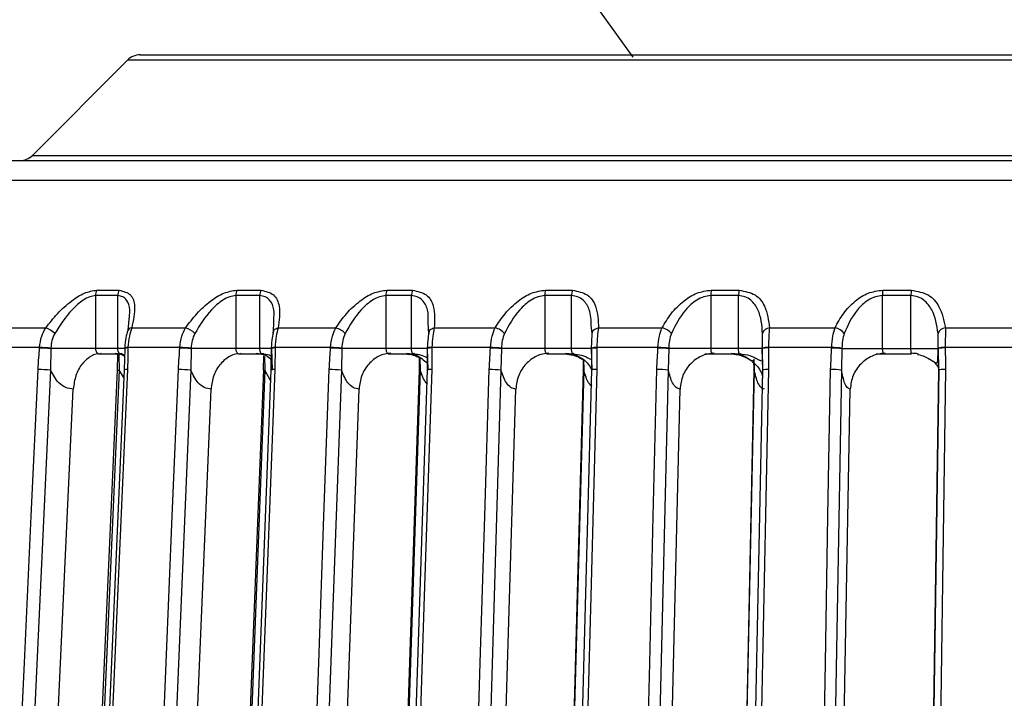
# Model space of a CAD drawing. Header units: millimetres. Extents: x -225 to 252, y -98 to 272.
# Tile 9 of 20: x -75 to -19, y 38 to 77. Entities that reach past the tile are written whole.
import ezdxf

# ---------------------------------------------------------------- set-up
doc = ezdxf.new("R2010")
doc.units = ezdxf.units.MM

msp = doc.modelspace()

# ---------------------------------------------------------------- linework, layer by layer
at = {"color": 7, "linetype": 'Continuous', "lineweight": 25}
for p, q in [((-43.501, 79.382), (-39.966, 74.466)), ((-67.978, 74.6), (-3.749, 74.6)), ((-68.685, 74.307), (-74.099, 68.893)), ((-3.704, 74.307), (-68.685, 74.307)), ((-74.099, 68.893), (-3.014, 68.893)), ((-99.558, 68.6), (99.558, 68.6)), ((101.901, 67.474), (-101.901, 67.474)), ((-70.438, 61.237), (-69.17, 61.237)), ((-62.476, 61.237), (-61.11, 61.237)), ((-53.949, 61.237), (-52.497, 61.237)), ((-44.933, 61.237), (-43.409, 61.237)), ((-35.51, 61.237), (-33.927, 61.237)), ((-25.766, 61.237), (-24.138, 61.237)), ((-70.51, 60.925), (-70.51, 57.913)), ((-69.241, 60.925), (-70.51, 60.925)), ((-69.241, 57.913), (-69.241, 60.925)), ((-62.54, 60.925), (-62.54, 57.913)), ((-61.173, 60.925), (-62.54, 60.925)), ((-61.173, 57.913), (-61.173, 60.925)), ((-54.004, 60.925), (-54.004, 57.913)), ((-52.551, 60.925), (-54.004, 60.925)), ((-52.551, 57.913), (-52.551, 60.925)), ((-44.979, 60.925), (-44.979, 57.913)), ((-43.453, 60.925), (-44.979, 60.925)), ((-43.453, 57.913), (-43.453, 60.925)), ((-35.547, 60.925), (-35.547, 57.913)), ((-33.962, 60.925), (-35.547, 60.925)), ((-33.962, 57.913), (-33.962, 60.925)), ((-25.793, 60.925), (-25.793, 57.913)), ((-24.163, 60.925), (-25.793, 60.925)), ((-24.163, 57.913), (-24.163, 60.925)), ((-68.658, 58.963), (-68.588, 59.75)), ((-60.394, 58.776), (-60.382, 59.523)), ((-51.567, 58.776), (-51.6, 59.364)), ((-76.16, 59.088), (-73.34, 59.088)), ((-68.455, 59.088), (-65.393, 59.088)), ((-60.13, 59.088), (-56.854, 59.088)), ((-51.26, 59.088), (-47.8, 59.088)), ((-42.274, 58.776), (-42.332, 59.235)), ((-41.926, 59.088), (-38.313, 59.088)), ((-32.213, 59.088), (-28.479, 59.088)), ((-22.615, 58.377), (-22.625, 58.776)), ((-22.207, 59.088), (-17.168, 59.088)), ((-22.616, 57.942), (-22.615, 58.377)), ((-73.691, 57.977), (-76.407, 57.977)), ((-73.05, 57.913), (-73.071, 56.691)), ((-68.82, 57.913), (-73.05, 57.913)), ((-68.853, 57.93), (-68.876, 56.713)), ((-68.852, 57.959), (-68.853, 57.931)), ((-65.717, 57.977), (-68.666, 57.977)), ((-65.077, 57.913), (-65.099, 56.691)), ((-60.509, 57.913), (-65.077, 57.913)), ((-60.528, 57.927), (-60.543, 56.71)), ((-60.527, 57.956), (-60.528, 57.928)), ((-60.459, 56.691), (-60.486, 57.913)), ((-57.149, 57.977), (-60.303, 57.977)), ((-56.514, 57.913), (-56.538, 56.691)), ((-51.635, 57.913), (-56.514, 57.913)), ((-51.66, 57.925), (-51.666, 56.707)), ((-51.659, 57.953), (-51.66, 57.924)), ((-51.606, 56.691), (-51.635, 57.913)), ((-48.062, 57.977), (-51.394, 57.977)), ((-47.439, 57.913), (-47.465, 56.691)), ((-42.316, 57.913), (-47.439, 57.913)), ((-42.328, 57.95), (-42.328, 57.921)), ((-42.328, 57.923), (-42.326, 56.704)), ((-42.286, 56.691), (-42.316, 57.913)), ((-38.541, 57.977), (-42.02, 57.977)), ((-37.934, 57.913), (-37.962, 56.691)), ((-32.614, 57.913), (-37.934, 57.913)), ((-32.617, 57.947), (-32.618, 57.918)), ((-32.614, 57.913), (-32.618, 57.918)), ((-32.616, 57.921), (-32.606, 56.702)), ((-32.583, 56.691), (-32.614, 57.913)), ((-28.67, 57.977), (-32.265, 57.977)), ((-28.087, 57.913), (-28.115, 56.691)), ((-28.087, 57.913), (-22.616, 57.913)), ((-22.616, 57.943), (-22.616, 57.915)), ((-22.585, 56.691), (-22.616, 57.913)), ((-22.611, 57.92), (-22.595, 56.7)), ((-17.237, 57.977), (-22.218, 57.977)), ((-70.262, 57.613), (-69.097, 57.613)), ((-69.26, 57.582), (-69.277, 56.713)), ((-69.182, 57.57), (-69.164, 56.691)), ((-69.08, 57.613), (-68.86, 57.58)), ((-62.314, 57.613), (-61.053, 57.613)), ((-60.963, 57.513), (-60.973, 56.71)), ((-60.905, 57.462), (-60.888, 56.691)), ((-53.808, 57.613), (-52.453, 57.613)), ((-52.118, 57.412), (-52.122, 56.707)), ((-52.077, 57.396), (-52.061, 56.691)), ((-44.811, 57.613), (-43.374, 57.613)), ((-42.803, 57.331), (-42.802, 56.704)), ((-42.777, 57.312), (-42.762, 56.691)), ((-35.87, 57.613), (-33.919, 57.613)), ((-33.104, 57.251), (-33.1, 56.702)), ((-33.092, 57.309), (-33.076, 56.691)), ((-26.15, 57.613), (-24.157, 57.613)), ((-68.896, 56.266), (-69.164, 56.691)), ((-60.565, 56.109), (-60.888, 56.691)), ((-74.325, 0.8), (-71.773, 55.614)), ((-66.217, 0.8), (-63.943, 55.614)), ((-57.509, 0.8), (-55.534, 55.614)), ((-48.28, 0.8), (-46.622, 55.614)), ((-38.614, 0.8), (-37.288, 55.614)), ((-28.598, 0.8), (-27.616, 55.614))]:
    msp.add_line(p, q, dxfattribs=at)
at = {"color": 7, "linetype": 'Continuous', "lineweight": 25, "flags": 128}
for points in [[(-60.394, 58.776), (-60.405, 58.829), (-60.402, 58.881), (-60.386, 58.93), (-60.357, 58.974), (-60.315, 59.013), (-60.263, 59.046), (-60.2, 59.071), (-60.13, 59.088)], [(-51.567, 58.776), (-51.572, 58.829), (-51.563, 58.881), (-51.541, 58.93), (-51.506, 58.974), (-51.459, 59.013), (-51.401, 59.046), (-51.334, 59.071), (-51.26, 59.088)], [(-42.274, 58.776), (-42.272, 58.829), (-42.257, 58.881), (-42.229, 58.93), (-42.188, 58.974), (-42.136, 59.013), (-42.074, 59.046), (-42.003, 59.071), (-41.926, 59.088)], [(-73.693, 57.948), (-73.692, 57.964), (-73.691, 57.977)], [(-73.049, 57.942), (-73.05, 57.926), (-73.05, 57.913)], [(-68.852, 57.959), (-68.852, 57.96), (-68.85, 57.962)], [(-68.666, 57.977), (-68.667, 57.961), (-68.667, 57.948)], [(-65.719, 57.948), (-65.718, 57.964), (-65.717, 57.977)], [(-65.075, 57.942), (-65.076, 57.926), (-65.077, 57.913)], [(-60.527, 57.956), (-60.524, 57.96), (-60.523, 57.96)], [(-60.303, 57.977), (-60.304, 57.961), (-60.304, 57.948)], [(-57.15, 57.948), (-57.149, 57.964), (-57.149, 57.977)], [(-56.512, 57.942), (-56.513, 57.926), (-56.514, 57.913)], [(-51.659, 57.953), (-51.659, 57.954), (-51.652, 57.959)], [(-51.394, 57.977), (-51.395, 57.961), (-51.395, 57.948)], [(-48.063, 57.948), (-48.063, 57.964), (-48.062, 57.977)], [(-47.438, 57.942), (-47.438, 57.926), (-47.439, 57.913)], [(-42.02, 57.977), (-42.02, 57.961), (-42.02, 57.948)], [(-38.542, 57.948), (-38.541, 57.964), (-38.541, 57.977)], [(-37.934, 57.942), (-37.934, 57.926), (-37.934, 57.913)], [(-32.265, 57.977), (-32.265, 57.961), (-32.265, 57.948)], [(-28.671, 57.948), (-28.67, 57.964), (-28.67, 57.977)], [(-28.086, 57.942), (-28.086, 57.926), (-28.087, 57.913)], [(-22.218, 57.977), (-22.218, 57.961), (-22.218, 57.948)], [(-75.54, 18.872), (-74.941, 31.742), (-74.553, 40.07), (-74.166, 48.398), (-73.778, 56.725)], [(-73.071, 56.691), (-74.058, 35.493), (-74.833, 18.837)], [(-69.277, 56.714), (-70.085, 38.379), (-70.945, 18.861)], [(-69.164, 56.691), (-70.098, 35.493), (-70.831, 18.837)], [(-68.876, 56.714), (-69.679, 38.379), (-70.534, 18.86)], [(-68.691, 56.725), (-69.255, 43.855), (-69.62, 35.527), (-69.984, 27.2), (-70.349, 18.872)], [(-67.37, 18.872), (-66.837, 31.742), (-66.491, 40.07), (-66.146, 48.398), (-65.8, 56.725)], [(-65.099, 56.691), (-65.979, 35.493), (-66.669, 18.837)], [(-60.972, 56.713), (-61.683, 38.377), (-62.44, 18.859)], [(-60.888, 56.691), (-61.71, 35.493), (-62.356, 18.837)], [(-60.541, 56.712), (-61.248, 38.377), (-61.999, 18.859)], [(-60.319, 56.725), (-60.815, 43.855), (-61.136, 35.527), (-61.456, 27.2), (-61.777, 18.872)], [(-58.59, 18.872), (-58.127, 31.742), (-57.827, 40.07), (-57.527, 48.398), (-57.227, 56.725)], [(-56.538, 56.691), (-57.302, 35.493), (-57.902, 18.837)], [(-52.118, 56.711), (-52.726, 38.376), (-53.373, 18.858)], [(-52.061, 56.691), (-52.764, 35.493), (-53.316, 18.837)], [(-51.662, 56.711), (-52.265, 38.376), (-52.907, 18.858)], [(-51.401, 56.725), (-51.824, 43.855), (-52.098, 35.527), (-52.372, 27.2), (-52.646, 18.872)], [(-49.28, 18.872), (-48.89, 31.742), (-48.639, 40.07), (-48.387, 48.398), (-48.135, 56.725)], [(-47.465, 56.691), (-48.106, 35.493), (-48.61, 18.837)], [(-42.795, 56.71), (-43.295, 38.374), (-43.827, 18.856)], [(-42.762, 56.691), (-43.34, 35.493), (-43.793, 18.837)], [(-42.318, 56.71), (-42.812, 38.374), (-43.338, 18.856)], [(-42.018, 56.725), (-42.365, 43.855), (-42.589, 35.527), (-42.813, 27.2), (-43.038, 18.872)], [(-42.762, 56.691), (-42.792, 56.698), (-42.802, 56.704), (-42.802, 56.704)], [(-39.523, 18.872), (-39.211, 31.742), (-39.01, 40.07), (-38.809, 48.398), (-38.607, 56.725)], [(-37.962, 56.691), (-38.475, 35.493), (-38.878, 18.837)], [(-33.089, 56.708), (-33.475, 38.373), (-33.886, 18.855)], [(-33.076, 56.691), (-33.523, 35.493), (-33.874, 18.837)], [(-32.595, 56.708), (-32.975, 38.373), (-33.38, 18.855)], [(-33.076, 56.691), (-33.097, 56.698), (-33.1, 56.702)], [(-32.254, 56.725), (-32.521, 43.855), (-32.694, 35.527), (-32.867, 27.2), (-33.04, 18.872)], [(-29.408, 18.872), (-29.177, 31.742), (-29.028, 40.07), (-28.879, 48.398), (-28.73, 56.725)], [(-28.115, 56.691), (-28.495, 35.493), (-28.793, 18.837)], [(-23.382, 1.3), (-22.936, 32.319), (-22.585, 56.691)], [(-22.579, 56.707), (-22.968, 29.682), (-23.376, 1.285)], [(-22.198, 56.725), (-22.469, 37.869), (-22.645, 25.668), (-22.82, 13.467), (-22.996, 1.265)], [(-22.198, 56.725), (-22.292, 56.725), (-22.378, 56.723), (-22.453, 56.72), (-22.515, 56.715), (-22.56, 56.71), (-22.588, 56.704), (-22.596, 56.698), (-22.585, 56.691)]]:
    msp.add_lwpolyline(points, dxfattribs=at)
at = {"color": 7, "linetype": 'Continuous', "lineweight": 25}
for centre, radius, start, end in [((-67.978, 73.6), 1, 90, 135), ((-74.807, 69.6), 1, 270, 315), ((-69.833, 60.933), 0.677, 153.295, 180.6739), ((-68.553, 60.933), 0.687, 153.7397, 180.6821), ((-61.792, 60.934), 0.749, 156.1172, 180.7095), ((-60.41, 60.934), 0.763, 156.6082, 180.7119), ((-53.154, 60.935), 0.851, 159.2135, 180.7069), ((-51.68, 60.935), 0.871, 159.7477, 180.7024), ((-43.976, 60.936), 1.004, 162.5618, 180.6618), ((-42.417, 60.936), 1.036, 163.1348, 180.6502), ((-34.296, 60.937), 1.251, 166.1324, 180.5737), ((-32.656, 60.937), 1.306, 166.7385, 180.5553), ((-24.089, 60.938), 1.703, 169.8874, 180.4461), ((-22.348, 60.938), 1.815, 170.5198, 180.4218), ((-73.722, 57.881), 1.266, 44.9544, 72.4039), ((-68.442, 58.829), 0.259, 92.8431, 165.3865), ((-65.7, 57.975), 1.154, 43.8984, 74.5798), ((-57.101, 58.059), 1.058, 42.6235, 76.4944), ((-47.998, 58.138), 0.971, 41.0805, 78.2173), ((-38.47, 58.214), 0.888, 39.2191, 79.8045), ((-32.211, 58.694), 0.394, 90.2294, 167.9926), ((-28.601, 58.29), 0.807, 36.9844, 81.3022), ((-22.195, 58.636), 0.453, 91.607, 161.9786), ((-73.91, 47.91), 10.04, 85.0888, 88.7623), ((-73.909, 47.929), 10.05, 85.0901, 88.758), ((-68.72, 57.515), 0.436, 83.0821, 107.7477), ((-68.7, 57.258), 0.719, 87.2825, 102.0112), ((-65.878, 48.984), 8.966, 84.8682, 88.9806), ((-65.878, 49.004), 8.974, 84.8697, 88.9763), ((-60.362, 57.357), 0.594, 84.4278, 106.2535), ((-60.336, 56.939), 1.038, 88.1922, 100.3804), ((-57.261, 50.02), 7.929, 84.5918, 89.1986), ((-57.26, 50.041), 7.936, 84.5936, 89.1941), ((-51.454, 57.103), 0.847, 85.9973, 104.0485), ((-51.44, 56.78), 1.198, 87.8208, 100.1844), ((-48.132, 51.033), 6.916, 84.2445, 89.4286), ((-48.132, 51.055), 6.922, 84.2467, 89.4239), ((-42.082, 56.921), 1.057, 86.6273, 103.4307), ((-42.083, 56.893), 1.057, 86.6213, 103.4262), ((-38.574, 52.02), 5.928, 83.8056, 89.6857), ((-38.574, 52.043), 5.934, 83.8084, 89.6807), ((-32.355, 56.903), 1.049, 85.0875, 104.4951), ((-32.355, 56.93), 1.05, 85.101, 104.4873), ((-28.671, 52.975), 4.973, 83.2453, 89.9905), ((-28.671, 52.998), 4.978, 83.2489, 89.9849), ((-22.31, 56.676), 1.304, 85.9662, 103.6064), ((-22.313, 56.734), 1.218, 85.5157, 104.3964), ((-73.818, 48.65), 8.075, 84.6928, 89.7182), ((-69.173, 56.95), 0.26, 246.1869, 272.0072), ((-68.745, 56.148), 0.58, 84.6945, 103.1361), ((-65.806, 49.473), 7.253, 84.4075, 89.9544), ((-60.903, 56.825), 0.135, 238.2879, 276.3012), ((-60.391, 56.134), 0.596, 83.0748, 104.7772), ((-57.203, 50.317), 6.409, 84.0466, 90.213), ((-52.066, 56.794), 0.103, 237.5599, 273.1155), ((-51.481, 55.97), 0.759, 83.9934, 104.1147), ((-48.085, 51.173), 5.553, 83.5876, 90.5116), ((-42.092, 55.281), 1.447, 87.0615, 99.0027), ((-38.535, 52.025), 4.701, 82.9974, 90.8751), ((-32.341, 55.36), 1.368, 86.3633, 101.1885), ((-28.639, 52.855), 3.871, 82.2256, 91.3417)]:
    msp.add_arc(centre, radius, start, end, dxfattribs=at)
for points, knots in [([(-73.34, 59.088), (-73.125, 59.364), (-72.695, 59.915), (-71.942, 60.599), (-71.142, 61.121), (-70.672, 61.198), (-70.438, 61.237)], [0, 0, 0, 0, 0.280224, 0.560337, 0.78079, 1, 1, 1, 1]), ([(-69.17, 61.237), (-68.928, 61.173), (-68.441, 61.044), (-68.207, 60.212), (-68.361, 59.513), (-68.455, 59.088)], [0, 0, 0, 0, 0.279254, 0.560993, 1, 1, 1, 1]), ([(-65.393, 59.088), (-65.189, 59.364), (-64.78, 59.915), (-64.036, 60.599), (-63.225, 61.121), (-62.725, 61.198), (-62.476, 61.237)], [0, 0, 0, 0, 0.280224, 0.560337, 0.78079, 1, 1, 1, 1]), ([(-61.11, 61.237), (-60.843, 61.173), (-60.307, 61.044), (-59.974, 60.212), (-60.071, 59.513), (-60.13, 59.088)], [0, 0, 0, 0, 0.2792542, 0.5609928, 1, 1, 1, 1]), ([(-56.854, 59.088), (-56.662, 59.364), (-56.279, 59.915), (-55.55, 60.599), (-54.735, 61.121), (-54.21, 61.198), (-53.949, 61.237)], [0, 0, 0, 0, 0.2802238, 0.5603374, 0.7807901, 1, 1, 1, 1]), ([(-52.497, 61.237), (-52.208, 61.173), (-51.627, 61.044), (-51.198, 60.212), (-51.237, 59.513), (-51.26, 59.088)], [0, 0, 0, 0, 0.279254, 0.560993, 1, 1, 1, 1]), ([(-47.8, 59.088), (-47.622, 59.364), (-47.268, 59.915), (-46.561, 60.599), (-45.749, 61.121), (-45.205, 61.198), (-44.933, 61.237)], [0, 0, 0, 0, 0.280224, 0.560337, 0.78079, 1, 1, 1, 1]), ([(-43.409, 61.237), (-43.1, 61.173), (-42.48, 61.044), (-41.958, 60.212), (-41.938, 59.513), (-41.926, 59.088)], [0, 0, 0, 0, 0.279254, 0.560993, 1, 1, 1, 1]), ([(-38.313, 59.088), (-38.151, 59.364), (-37.828, 59.915), (-37.15, 60.599), (-36.349, 61.121), (-35.79, 61.198), (-35.51, 61.237)], [0, 0, 0, 0, 0.280224, 0.560337, 0.78079, 1, 1, 1, 1]), ([(-33.927, 61.237), (-33.602, 61.173), (-32.947, 61.044), (-32.339, 60.212), (-32.26, 59.513), (-32.213, 59.088)], [0, 0, 0, 0, 0.279254, 0.560993, 1, 1, 1, 1]), ([(-28.479, 59.088), (-28.335, 59.364), (-28.047, 59.915), (-27.403, 60.599), (-26.62, 61.121), (-26.05, 61.198), (-25.766, 61.237)], [0, 0, 0, 0, 0.2802238, 0.5603374, 0.7807901, 1, 1, 1, 1]), ([(-24.138, 61.237), (-23.799, 61.173), (-23.117, 61.044), (-22.426, 60.212), (-22.29, 59.513), (-22.207, 59.088)], [0, 0, 0, 0, 0.279254, 0.560993, 1, 1, 1, 1]), ([(-70.51, 60.925), (-70.617, 60.911), (-70.843, 60.883), (-71.32, 60.618), (-72.075, 59.945), (-72.526, 59.243), (-72.826, 58.776)], [0, 0, 0, 0, 0.119166, 0.251245, 0.501201, 1, 1, 1, 1]), ([(-68.588, 59.75), (-68.57, 59.876), (-68.519, 60.233), (-68.676, 60.616), (-68.936, 60.883), (-69.143, 60.911), (-69.241, 60.925)], [0, 0, 0, 0, 0.214402, 0.606728, 0.813463, 1, 1, 1, 1]), ([(-62.54, 60.925), (-62.655, 60.911), (-62.896, 60.883), (-63.39, 60.618), (-64.151, 59.945), (-64.581, 59.243), (-64.868, 58.776)], [0, 0, 0, 0, 0.119166, 0.251245, 0.501201, 1, 1, 1, 1]), ([(-60.382, 59.523), (-60.363, 59.728), (-60.323, 60.165), (-60.539, 60.617), (-60.843, 60.883), (-61.067, 60.911), (-61.173, 60.925)], [0, 0, 0, 0, 0.305798, 0.652481, 0.835164, 1, 1, 1, 1]), ([(-54.004, 60.925), (-54.125, 60.911), (-54.38, 60.883), (-54.886, 60.618), (-55.646, 59.945), (-56.052, 59.243), (-56.322, 58.776)], [0, 0, 0, 0, 0.119166, 0.251245, 0.501201, 1, 1, 1, 1]), ([(-51.6, 59.364), (-51.592, 59.624), (-51.576, 60.118), (-51.855, 60.617), (-52.198, 60.883), (-52.437, 60.911), (-52.551, 60.925)], [0, 0, 0, 0, 0.358132, 0.67868, 0.847591, 1, 1, 1, 1]), ([(-44.979, 60.925), (-45.105, 60.911), (-45.371, 60.883), (-45.885, 60.618), (-46.637, 59.945), (-47.015, 59.243), (-47.266, 58.776)], [0, 0, 0, 0, 0.119166, 0.251245, 0.501201, 1, 1, 1, 1]), ([(-42.332, 59.235), (-42.341, 59.54), (-42.358, 60.08), (-42.701, 60.617), (-43.08, 60.883), (-43.333, 60.911), (-43.453, 60.925)], [0, 0, 0, 0, 0.395166, 0.697219, 0.856384, 1, 1, 1, 1]), ([(-35.547, 60.925), (-35.677, 60.911), (-35.952, 60.883), (-36.469, 60.618), (-37.206, 59.945), (-37.552, 59.243), (-37.782, 58.776)], [0, 0, 0, 0, 0.119166, 0.251245, 0.501201, 1, 1, 1, 1]), ([(-32.597, 58.776), (-32.635, 59.243), (-32.694, 59.945), (-33.16, 60.618), (-33.572, 60.883), (-33.837, 60.911), (-33.962, 60.925)], [0, 0, 0, 0, 0.498093, 0.748745, 0.880824, 1, 1, 1, 1]), ([(-25.793, 60.925), (-25.926, 60.911), (-26.206, 60.883), (-26.722, 60.618), (-27.438, 59.945), (-27.749, 59.243), (-27.956, 58.776)], [0, 0, 0, 0, 0.119166, 0.251245, 0.501201, 1, 1, 1, 1]), ([(-22.625, 58.776), (-22.694, 59.243), (-22.799, 59.945), (-23.32, 60.618), (-23.76, 60.883), (-24.033, 60.911), (-24.163, 60.925)], [0, 0, 0, 0, 0.498093, 0.748745, 0.880824, 1, 1, 1, 1]), ([(-73.691, 57.977), (-73.665, 58.198), (-73.617, 58.603), (-73.426, 58.936), (-73.34, 59.088)], [0, 0, 0, 0, 0.54608, 1, 1, 1, 1]), ([(-72.826, 58.776), (-72.887, 58.646), (-73.01, 58.386), (-73.036, 58.09), (-73.049, 57.942)], [0, 0, 0, 0, 0.499171, 1, 1, 1, 1]), ([(-68.678, 58.946), (-68.717, 58.812), (-68.805, 58.512), (-68.834, 58.158), (-68.85, 57.962)], [0, 0, 0, 0, 0.446692, 1, 1, 1, 1]), ([(-68.455, 59.088), (-68.504, 58.936), (-68.613, 58.603), (-68.647, 58.198), (-68.666, 57.977)], [0, 0, 0, 0, 0.45392, 1, 1, 1, 1]), ([(-65.717, 57.977), (-65.694, 58.198), (-65.65, 58.603), (-65.473, 58.936), (-65.393, 59.088)], [0, 0, 0, 0, 0.54608, 1, 1, 1, 1]), ([(-64.868, 58.776), (-64.925, 58.646), (-65.04, 58.386), (-65.063, 58.09), (-65.075, 57.942)], [0, 0, 0, 0, 0.499171, 1, 1, 1, 1]), ([(-60.386, 58.929), (-60.417, 58.798), (-60.485, 58.503), (-60.51, 58.154), (-60.523, 57.96)], [0, 0, 0, 0, 0.445764, 1, 1, 1, 1]), ([(-60.13, 59.088), (-60.17, 58.936), (-60.258, 58.603), (-60.287, 58.198), (-60.303, 57.977)], [0, 0, 0, 0, 0.45392, 1, 1, 1, 1]), ([(-57.149, 57.977), (-57.127, 58.198), (-57.088, 58.603), (-56.927, 58.936), (-56.854, 59.088)], [0, 0, 0, 0, 0.54608, 1, 1, 1, 1]), ([(-56.322, 58.776), (-56.375, 58.646), (-56.48, 58.386), (-56.502, 58.09), (-56.512, 57.942)], [0, 0, 0, 0, 0.499171, 1, 1, 1, 1]), ([(-51.551, 58.912), (-51.573, 58.783), (-51.621, 58.493), (-51.641, 58.15), (-51.652, 57.959)], [0, 0, 0, 0, 0.444791, 1, 1, 1, 1]), ([(-51.26, 59.088), (-51.291, 58.936), (-51.357, 58.603), (-51.381, 58.198), (-51.394, 57.977)], [0, 0, 0, 0, 0.45392, 1, 1, 1, 1]), ([(-48.062, 57.977), (-48.044, 58.198), (-48.01, 58.603), (-47.865, 58.936), (-47.8, 59.088)], [0, 0, 0, 0, 0.54608, 1, 1, 1, 1]), ([(-47.266, 58.776), (-47.314, 58.646), (-47.41, 58.386), (-47.428, 58.09), (-47.438, 57.942)], [0, 0, 0, 0, 0.499171, 1, 1, 1, 1]), ([(-42.315, 57.942), (-42.311, 58.09), (-42.302, 58.386), (-42.283, 58.646), (-42.274, 58.776)], [0, 0, 0, 0, 0.500158, 1, 1, 1, 1]), ([(-41.926, 59.088), (-41.947, 58.936), (-41.992, 58.603), (-42.01, 58.198), (-42.02, 57.977)], [0, 0, 0, 0, 0.45392, 1, 1, 1, 1]), ([(-38.541, 57.977), (-38.525, 58.198), (-38.496, 58.603), (-38.37, 58.936), (-38.313, 59.088)], [0, 0, 0, 0, 0.54608, 1, 1, 1, 1]), ([(-37.782, 58.776), (-37.825, 58.646), (-37.91, 58.386), (-37.926, 58.09), (-37.934, 57.942)], [0, 0, 0, 0, 0.499171, 1, 1, 1, 1]), ([(-32.613, 57.942), (-32.61, 58.09), (-32.605, 58.386), (-32.599, 58.646), (-32.597, 58.776)], [0, 0, 0, 0, 0.500158, 1, 1, 1, 1]), ([(-32.213, 59.088), (-32.223, 58.936), (-32.246, 58.603), (-32.258, 58.198), (-32.265, 57.977)], [0, 0, 0, 0, 0.45392, 1, 1, 1, 1]), ([(-28.67, 57.977), (-28.657, 58.198), (-28.634, 58.603), (-28.527, 58.936), (-28.479, 59.088)], [0, 0, 0, 0, 0.54608, 1, 1, 1, 1]), ([(-27.956, 58.776), (-27.993, 58.646), (-28.066, 58.386), (-28.079, 58.09), (-28.086, 57.942)], [0, 0, 0, 0, 0.499171, 1, 1, 1, 1]), ([(-22.207, 59.088), (-22.208, 58.936), (-22.208, 58.603), (-22.214, 58.198), (-22.218, 57.977)], [0, 0, 0, 0, 0.45392, 1, 1, 1, 1]), ([(-73.778, 56.725), (-73.763, 56.954), (-73.735, 57.361), (-73.706, 57.769), (-73.693, 57.948)], [0, 0, 0, 0, 0.56, 1, 1, 1, 1]), ([(-70.51, 57.913), (-70.508, 57.889), (-70.506, 57.84), (-70.484, 57.769), (-70.449, 57.704), (-70.401, 57.654), (-70.345, 57.622), (-70.287, 57.61), (-70.228, 57.617), (-70.191, 57.638), (-70.173, 57.648)], [0, 0, 0, 0, 0.116521, 0.238651, 0.366507, 0.500188, 0.624936, 0.749815, 0.874834, 1, 1, 1, 1]), ([(-69.389, 57.648), (-69.289, 57.641), (-69.106, 57.627), (-68.937, 57.542), (-68.861, 57.504)], [0, 0, 0, 0, 0.549098, 1, 1, 1, 1]), ([(-69.004, 57.648), (-69.016, 57.638), (-69.042, 57.617), (-69.084, 57.61), (-69.125, 57.622), (-69.162, 57.652), (-69.193, 57.698), (-69.219, 57.758), (-69.237, 57.832), (-69.24, 57.886), (-69.241, 57.913)], [0, 0, 0, 0, 0.124899, 0.249862, 0.374892, 0.49999, 0.616706, 0.738838, 0.866554, 1, 1, 1, 1]), ([(-68.667, 57.948), (-68.671, 57.72), (-68.676, 57.312), (-68.686, 56.905), (-68.691, 56.725)], [0, 0, 0, 0, 0.559999, 1, 1, 1, 1]), ([(-65.8, 56.725), (-65.786, 56.954), (-65.759, 57.361), (-65.731, 57.769), (-65.719, 57.948)], [0, 0, 0, 0, 0.56, 1, 1, 1, 1]), ([(-62.54, 57.913), (-62.539, 57.889), (-62.537, 57.84), (-62.517, 57.769), (-62.484, 57.704), (-62.441, 57.654), (-62.39, 57.622), (-62.337, 57.61), (-62.283, 57.617), (-62.249, 57.638), (-62.232, 57.648)], [0, 0, 0, 0, 0.116521, 0.238651, 0.366507, 0.500188, 0.624936, 0.749815, 0.874834, 1, 1, 1, 1]), ([(-61.388, 57.648), (-61.281, 57.638), (-61.066, 57.619), (-60.741, 57.498), (-60.564, 57.325), (-60.471, 57.234)], [0, 0, 0, 0, 0.32038, 0.64181, 1, 1, 1, 1]), ([(-60.973, 57.648), (-60.983, 57.638), (-61.005, 57.617), (-61.041, 57.61), (-61.076, 57.622), (-61.106, 57.652), (-61.132, 57.698), (-61.154, 57.758), (-61.17, 57.832), (-61.172, 57.886), (-61.173, 57.913)], [0, 0, 0, 0, 0.124899, 0.249862, 0.374892, 0.49999, 0.616706, 0.738838, 0.866554, 1, 1, 1, 1]), ([(-60.304, 57.948), (-60.306, 57.72), (-60.309, 57.312), (-60.316, 56.905), (-60.319, 56.725)], [0, 0, 0, 0, 0.559999, 1, 1, 1, 1]), ([(-57.227, 56.725), (-57.213, 56.954), (-57.188, 57.361), (-57.162, 57.769), (-57.15, 57.948)], [0, 0, 0, 0, 0.56, 1, 1, 1, 1]), ([(-53.728, 57.648), (-53.843, 57.639), (-54.072, 57.621), (-54.511, 57.45), (-55.001, 57.077), (-55.427, 56.406), (-55.498, 55.878), (-55.534, 55.614)], [0, 0, 0, 0, 0.125224, 0.250859, 0.500561, 0.749813, 1, 1, 1, 1]), ([(-54.004, 57.913), (-54.003, 57.889), (-54.001, 57.84), (-53.983, 57.769), (-53.954, 57.704), (-53.915, 57.654), (-53.87, 57.622), (-53.822, 57.61), (-53.774, 57.617), (-53.743, 57.638), (-53.728, 57.648)], [0, 0, 0, 0, 0.116521, 0.238651, 0.366507, 0.500188, 0.624936, 0.749815, 0.874834, 1, 1, 1, 1]), ([(-52.83, 57.648), (-52.716, 57.639), (-52.487, 57.62), (-52.051, 57.456), (-51.789, 57.208), (-51.614, 57.044)], [0, 0, 0, 0, 0.251269, 0.50336, 1, 1, 1, 1]), ([(-52.389, 57.648), (-52.398, 57.638), (-52.415, 57.617), (-52.444, 57.61), (-52.473, 57.622), (-52.497, 57.652), (-52.518, 57.698), (-52.536, 57.758), (-52.548, 57.832), (-52.55, 57.886), (-52.551, 57.913)], [0, 0, 0, 0, 0.124899, 0.249862, 0.374892, 0.49999, 0.616706, 0.738838, 0.866554, 1, 1, 1, 1]), ([(-51.395, 57.948), (-51.395, 57.72), (-51.395, 57.312), (-51.399, 56.905), (-51.401, 56.725)], [0, 0, 0, 0, 0.559999, 1, 1, 1, 1]), ([(-48.135, 56.725), (-48.122, 56.954), (-48.099, 57.361), (-48.074, 57.769), (-48.063, 57.948)], [0, 0, 0, 0, 0.56, 1, 1, 1, 1]), ([(-44.738, 57.648), (-44.858, 57.639), (-45.098, 57.621), (-45.56, 57.45), (-46.072, 57.077), (-46.515, 56.406), (-46.587, 55.878), (-46.622, 55.614)], [0, 0, 0, 0, 0.125224, 0.250859, 0.500561, 0.749813, 1, 1, 1, 1]), ([(-44.979, 57.913), (-44.978, 57.889), (-44.976, 57.84), (-44.961, 57.769), (-44.935, 57.704), (-44.901, 57.654), (-44.862, 57.622), (-44.82, 57.61), (-44.778, 57.617), (-44.751, 57.638), (-44.738, 57.648)], [0, 0, 0, 0, 0.116521, 0.238651, 0.366507, 0.500188, 0.624936, 0.749815, 0.874834, 1, 1, 1, 1]), ([(-43.795, 57.648), (-43.674, 57.639), (-43.433, 57.622), (-42.982, 57.448), (-42.55, 57.166), (-42.371, 56.82), (-42.311, 56.703)], [0, 0, 0, 0, 0.199024, 0.398701, 0.795562, 1, 1, 1, 1]), ([(-43.332, 57.648), (-43.338, 57.638), (-43.351, 57.617), (-43.373, 57.61), (-43.395, 57.622), (-43.413, 57.652), (-43.428, 57.698), (-43.441, 57.758), (-43.451, 57.832), (-43.453, 57.886), (-43.453, 57.913)], [0, 0, 0, 0, 0.124899, 0.249862, 0.374892, 0.49999, 0.616706, 0.738838, 0.866554, 1, 1, 1, 1]), ([(-42.02, 57.948), (-42.019, 57.72), (-42.015, 57.312), (-42.017, 56.905), (-42.018, 56.725)], [0, 0, 0, 0, 0.559999, 1, 1, 1, 1]), ([(-38.607, 56.725), (-38.595, 56.954), (-38.574, 57.361), (-38.552, 57.769), (-38.542, 57.948)], [0, 0, 0, 0, 0.56, 1, 1, 1, 1]), ([(-35.342, 57.648), (-35.467, 57.639), (-35.717, 57.621), (-36.195, 57.45), (-36.726, 57.077), (-37.182, 56.406), (-37.253, 55.878), (-37.288, 55.614)], [0, 0, 0, 0, 0.125224, 0.250859, 0.500561, 0.749813, 1, 1, 1, 1]), ([(-35.547, 57.913), (-35.546, 57.889), (-35.544, 57.84), (-35.531, 57.769), (-35.51, 57.704), (-35.481, 57.654), (-35.447, 57.622), (-35.412, 57.61), (-35.376, 57.617), (-35.353, 57.638), (-35.342, 57.648)], [0, 0, 0, 0, 0.116521, 0.238651, 0.366507, 0.500188, 0.624936, 0.749815, 0.874834, 1, 1, 1, 1]), ([(-34.362, 57.648), (-34.237, 57.639), (-33.987, 57.621), (-33.511, 57.451), (-33.005, 57.073), (-32.645, 56.593), (-32.601, 56.279), (-32.593, 56.225)], [0, 0, 0, 0, 0.1560896, 0.3126904, 0.6239384, 0.9346262, 1, 1, 1, 1]), ([(-33.882, 57.648), (-33.886, 57.638), (-33.895, 57.617), (-33.909, 57.61), (-33.924, 57.622), (-33.935, 57.652), (-33.945, 57.698), (-33.954, 57.758), (-33.961, 57.832), (-33.962, 57.886), (-33.962, 57.913)], [0, 0, 0, 0, 0.124899, 0.249862, 0.374892, 0.49999, 0.616706, 0.738838, 0.866554, 1, 1, 1, 1]), ([(-32.265, 57.948), (-32.262, 57.72), (-32.255, 57.312), (-32.254, 56.905), (-32.254, 56.725)], [0, 0, 0, 0, 0.559999, 1, 1, 1, 1]), ([(-28.73, 56.725), (-28.719, 56.954), (-28.7, 57.361), (-28.68, 57.769), (-28.671, 57.948)], [0, 0, 0, 0, 0.5599999, 1, 1, 1, 1]), ([(-25.626, 57.648), (-25.754, 57.639), (-26.011, 57.621), (-26.503, 57.45), (-27.047, 57.077), (-27.513, 56.406), (-27.582, 55.878), (-27.616, 55.614)], [0, 0, 0, 0, 0.125224, 0.250859, 0.500561, 0.749813, 1, 1, 1, 1]), ([(-25.793, 57.913), (-25.792, 57.889), (-25.791, 57.84), (-25.78, 57.769), (-25.762, 57.704), (-25.739, 57.654), (-25.712, 57.622), (-25.683, 57.61), (-25.654, 57.617), (-25.635, 57.638), (-25.626, 57.648)], [0, 0, 0, 0, 0.116521, 0.238651, 0.366507, 0.500188, 0.624936, 0.749815, 0.874834, 1, 1, 1, 1]), ([(-24.125, 57.648), (-24.127, 57.638), (-24.131, 57.617), (-24.138, 57.61), (-24.145, 57.622), (-24.15, 57.652), (-24.154, 57.698), (-24.159, 57.758), (-24.162, 57.832), (-24.163, 57.886), (-24.163, 57.913)], [0, 0, 0, 0, 0.124899, 0.249862, 0.374892, 0.49999, 0.616706, 0.738838, 0.866554, 1, 1, 1, 1]), ([(-23.738, 57.603), (-23.741, 57.604), (-23.864, 57.646), (-23.997, 57.647), (-24.125, 57.648)], [0, 0, 0, 0, 0.0297198, 1, 1, 1, 1]), ([(-23.784, 57.578), (-23.773, 57.577), (-23.635, 57.564), (-23.39, 57.47), (-23.085, 57.318), (-22.855, 57.16), (-22.737, 57.095), (-22.68, 57.114), (-22.652, 57.173), (-22.636, 57.28), (-22.628, 57.441), (-22.624, 57.654), (-22.621, 57.824), (-22.619, 57.913)], [0, 0, 0, 0, 0.0115163, 0.1441987, 0.2730453, 0.3983244, 0.5246352, 0.5910516, 0.6612697, 0.73613, 0.8171497, 0.9047128, 1, 1, 1, 1]), ([(-22.218, 57.948), (-22.213, 57.72), (-22.203, 57.312), (-22.199, 56.905), (-22.198, 56.725)], [0, 0, 0, 0, 0.559999, 1, 1, 1, 1]), ([(-70.338, 57.624), (-70.382, 57.619), (-70.526, 57.603), (-70.857, 57.446), (-71.289, 57.079), (-71.668, 56.406), (-71.738, 55.878), (-71.773, 55.614)], [0, 0, 0, 0, 0.0600357, 0.1950326, 0.4633422, 0.7311688, 1, 1, 1, 1]), ([(-62.391, 57.626), (-62.445, 57.621), (-62.607, 57.605), (-62.969, 57.447), (-63.432, 57.078), (-63.837, 56.406), (-63.908, 55.878), (-63.943, 55.614)], [0, 0, 0, 0, 0.067344, 0.201291, 0.467515, 0.733259, 1, 1, 1, 1]), ([(-61.037, 57.613), (-60.894, 57.6), (-60.688, 57.58), (-60.569, 57.525), (-60.533, 57.508)], [0, 0, 0, 0, 0.6975848, 1, 1, 1, 1]), ([(-52.883, 57.613), (-52.732, 57.6), (-52.422, 57.573), (-52.135, 57.414), (-52.061, 57.389), (-52.04, 57.382)], [0, 0, 0, 0, 0.404299, 0.830129, 1, 1, 1, 1]), ([(-52.441, 57.613), (-52.291, 57.601), (-51.983, 57.576), (-51.724, 57.43), (-51.663, 57.407), (-51.662, 57.407)], [0, 0, 0, 0, 0.484692, 0.996329, 1, 1, 1, 1]), ([(-43.834, 57.613), (-43.669, 57.599), (-43.415, 57.577), (-43.125, 57.462), (-42.942, 57.372), (-42.826, 57.307), (-42.797, 57.33), (-42.787, 57.339)], [0, 0, 0, 0, 0.3271442, 0.5025842, 0.686585, 0.883058, 1, 1, 1, 1]), ([(-43.371, 57.613), (-43.205, 57.599), (-42.949, 57.577), (-42.658, 57.461), (-42.473, 57.371), (-42.355, 57.304), (-42.326, 57.328), (-42.315, 57.336)], [0, 0, 0, 0, 0.326074, 0.501149, 0.684903, 0.88127, 1, 1, 1, 1]), ([(-34.388, 57.613), (-34.188, 57.594), (-33.883, 57.564), (-33.542, 57.412), (-33.333, 57.299), (-33.205, 57.221), (-33.173, 57.249), (-33.161, 57.259)], [0, 0, 0, 0, 0.344239, 0.522666, 0.705224, 0.896585, 1, 1, 1, 1]), ([(-33.907, 57.613), (-33.704, 57.593), (-33.396, 57.563), (-33.052, 57.409), (-32.842, 57.294), (-32.714, 57.215), (-32.682, 57.244), (-32.671, 57.254)], [0, 0, 0, 0, 0.345974, 0.52478, 0.707335, 0.898371, 1, 1, 1, 1]), ([(-23.246, 57.391), (-23.06, 57.293), (-22.786, 57.149), (-22.636, 56.881), (-22.588, 56.796)], [0, 0, 0, 0, 0.680496, 1, 1, 1, 1]), ([(-71.773, 55.614), (-71.918, 55.634), (-72.206, 55.673), (-72.688, 55.999), (-72.926, 56.429), (-73.071, 56.691)], [0, 0, 0, 0, 0.281712, 0.56146, 1, 1, 1, 1]), ([(-63.943, 55.614), (-64.072, 55.634), (-64.329, 55.673), (-64.758, 55.999), (-64.97, 56.429), (-65.099, 56.691)], [0, 0, 0, 0, 0.281712, 0.56146, 1, 1, 1, 1]), ([(-55.534, 55.614), (-55.646, 55.634), (-55.869, 55.673), (-56.242, 55.999), (-56.426, 56.429), (-56.538, 56.691)], [0, 0, 0, 0, 0.281712, 0.56146, 1, 1, 1, 1]), ([(-51.633, 55.892), (-51.663, 55.918), (-51.842, 56.076), (-51.961, 56.412), (-52.061, 56.691)], [0, 0, 0, 0, 0.168957, 1, 1, 1, 1]), ([(-46.622, 55.614), (-46.716, 55.634), (-46.904, 55.673), (-47.216, 55.999), (-47.371, 56.429), (-47.465, 56.691)], [0, 0, 0, 0, 0.281712, 0.56146, 1, 1, 1, 1]), ([(-42.311, 55.776), (-42.371, 55.835), (-42.555, 56.018), (-42.678, 56.42), (-42.762, 56.691)], [0, 0, 0, 0, 0.324273, 1, 1, 1, 1]), ([(-37.288, 55.614), (-37.363, 55.634), (-37.513, 55.673), (-37.763, 55.999), (-37.887, 56.429), (-37.962, 56.691)], [0, 0, 0, 0, 0.281712, 0.56146, 1, 1, 1, 1]), ([(-32.489, 55.614), (-32.554, 55.634), (-32.685, 55.673), (-32.903, 55.999), (-33.011, 56.429), (-33.076, 56.691)], [0, 0, 0, 0, 0.2817121, 0.5614598, 1, 1, 1, 1]), ([(-27.616, 55.614), (-27.672, 55.634), (-27.783, 55.673), (-27.968, 55.999), (-28.06, 56.429), (-28.115, 56.691)], [0, 0, 0, 0, 0.281712, 0.56146, 1, 1, 1, 1])]:
    msp.add_open_spline(points, degree=3, knots=knots, dxfattribs=at)

doc.saveas('drawing.dxf')
